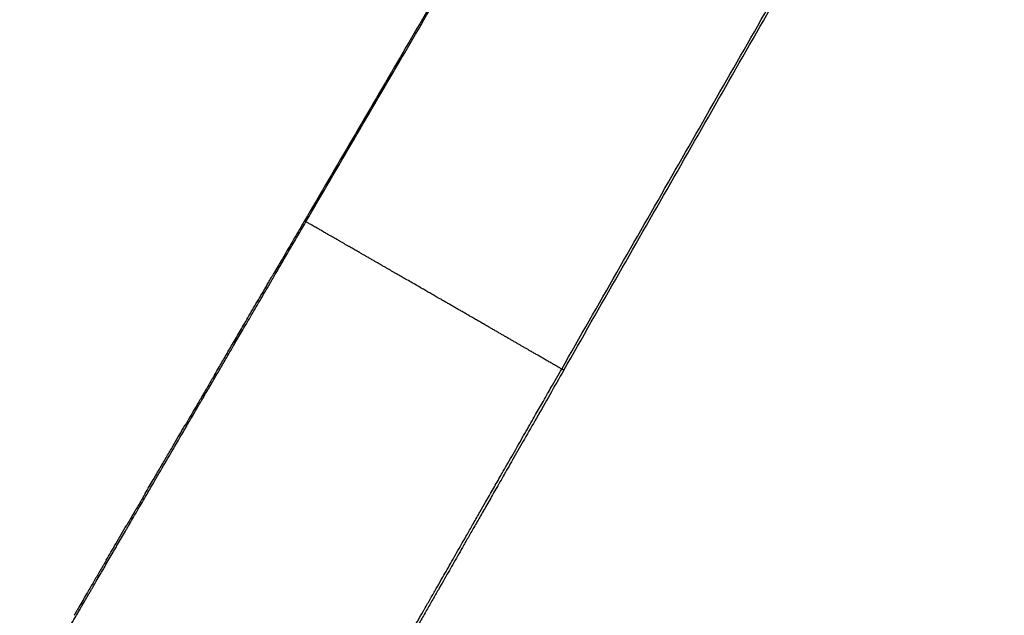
# Model space of a CAD drawing. Header units: millimetres. Extents: x -3355 to -830, y -2775 to -1049.
# Tile 32 of 103: x -2710 to -2329, y -1509 to -1279. Entities that reach past the tile are written whole.
import ezdxf

# ---------------------------------------------------------------- set-up
doc = ezdxf.new("R2010")
doc.units = ezdxf.units.MM
doc.layers.add('Make2D$Visible$Curvas', color=7, linetype='Continuous')

msp = doc.modelspace()

# ---------------------------------------------------------------- linework, layer by layer
at = {"layer": 'Make2D$Visible$Curvas', "color": 253, "lineweight": -3, "true_color": 0x98aaaf}
for points, knots in [([(-2426.38, -1060.33), (-2438.19, -1080.56), (-2450, -1100.78), (-2461.81, -1121.01), (-2473.04, -1140.24), (-2484.27, -1159.48), (-2495.51, -1178.71), (-2506.47, -1197.49), (-2517.44, -1216.27), (-2528.4, -1235.05), (-2539.74, -1254.46), (-2551.07, -1273.87), (-2562.4, -1293.28), (-2574.76, -1314.44), (-2587.12, -1335.61), (-2599.47, -1356.77)], [0, 0, 0, 0, 70.296258, 70.296258, 70.296258, 137.138926, 137.138926, 137.138926, 202.403926, 202.403926, 202.403926, 269.844705, 269.844705, 269.844705, 343.383127, 343.383127, 343.383127, 343.383127]), ([(-2598.92, -1357.12), (-2586.56, -1335.96), (-2574.2, -1314.79), (-2561.84, -1293.63), (-2550.51, -1274.22), (-2539.18, -1254.81), (-2527.85, -1235.4), (-2516.88, -1216.62), (-2505.92, -1197.84), (-2494.95, -1179.06), (-2483.72, -1159.83), (-2472.49, -1140.59), (-2461.26, -1121.36), (-2449.45, -1101.13), (-2437.64, -1080.9), (-2425.83, -1060.67)], [0, 0, 0, 0, 73.538016, 73.538016, 73.538016, 140.977139, 140.977139, 140.977139, 206.23961, 206.23961, 206.23961, 273.080288, 273.080288, 273.080288, 343.383109, 343.383109, 343.383109, 343.383109]), ([(-2709.51, -1547.21), (-2709.15, -1546.59), (-2708.79, -1545.96), (-2708.44, -1545.33), (-2708.07, -1544.7), (-2707.71, -1544.06), (-2707.35, -1543.43), (-2706.98, -1542.78), (-2706.61, -1542.14), (-2706.24, -1541.49), (-2706.12, -1541.28), (-2706, -1541.07), (-2705.88, -1540.86), (-2705.51, -1540.21), (-2705.14, -1539.57), (-2704.77, -1538.93), (-2704.4, -1538.28), (-2704.02, -1537.62), (-2703.64, -1536.97), (-2703.32, -1536.41), (-2703, -1535.85), (-2702.68, -1535.29), (-2702.35, -1534.72), (-2702.03, -1534.16), (-2701.7, -1533.6), (-2701.32, -1532.93), (-2700.93, -1532.26), (-2700.55, -1531.6), (-2700.15, -1530.91), (-2699.75, -1530.22), (-2699.36, -1529.53), (-2698.93, -1528.8), (-2698.5, -1528.06), (-2698.08, -1527.33), (-2697.9, -1527.02), (-2697.72, -1526.7), (-2697.54, -1526.39), (-2697.07, -1525.58), (-2696.6, -1524.78), (-2696.13, -1523.97), (-2695.98, -1523.7), (-2695.82, -1523.44), (-2695.67, -1523.17), (-2695.14, -1522.25), (-2694.61, -1521.34), (-2694.08, -1520.43), (-2693.95, -1520.21), (-2693.82, -1519.99), (-2693.69, -1519.77), (-2693.26, -1519.02), (-2692.83, -1518.28), (-2692.4, -1517.54), (-2691.99, -1516.84), (-2691.59, -1516.14), (-2691.18, -1515.44), (-2690.81, -1514.81), (-2690.44, -1514.17), (-2690.07, -1513.54), (-2690.04, -1513.47), (-2690, -1513.41), (-2689.96, -1513.35), (-2689.63, -1512.77), (-2689.29, -1512.19), (-2688.95, -1511.61), (-2688.91, -1511.53), (-2688.86, -1511.45), (-2688.81, -1511.36), (-2688.48, -1510.8), (-2688.16, -1510.25), (-2687.83, -1509.69), (-2687.51, -1509.14), (-2687.19, -1508.58), (-2686.87, -1508.03), (-2686.57, -1507.51), (-2686.26, -1506.99), (-2685.96, -1506.46), (-2685.94, -1506.43), (-2685.92, -1506.4), (-2685.9, -1506.37), (-2685.78, -1506.16), (-2685.66, -1505.94), (-2685.53, -1505.73), (-2685.24, -1505.22), (-2684.94, -1504.72), (-2684.65, -1504.21), (-2684.41, -1503.81), (-2684.18, -1503.41), (-2683.95, -1503.01), (-2683.67, -1502.54), (-2683.4, -1502.06), (-2683.12, -1501.59), (-2682.88, -1501.18), (-2682.65, -1500.77), (-2682.41, -1500.36), (-2682.18, -1499.97), (-2681.95, -1499.57), (-2681.72, -1499.18), (-2681.61, -1498.99), (-2681.5, -1498.8), (-2681.39, -1498.61), (-2681.31, -1498.47), (-2681.23, -1498.33), (-2681.15, -1498.2), (-2680.74, -1497.48), (-2680.32, -1496.77), (-2679.9, -1496.05), (-2679.4, -1495.19), (-2678.9, -1494.33), (-2678.4, -1493.47), (-2678.08, -1492.92), (-2677.77, -1492.38), (-2677.45, -1491.83), (-2677.1, -1491.24), (-2676.76, -1490.65), (-2676.42, -1490.05), (-2675.92, -1489.2), (-2675.42, -1488.34), (-2674.92, -1487.49), (-2674.42, -1486.62), (-2673.92, -1485.76), (-2673.42, -1484.9), (-2673.16, -1484.46), (-2672.91, -1484.03), (-2672.66, -1483.59), (-2672.33, -1483.04), (-2672.01, -1482.48), (-2671.68, -1481.92), (-2671.18, -1481.06), (-2670.68, -1480.2), (-2670.18, -1479.34), (-2669.68, -1478.46), (-2669.17, -1477.59), (-2668.65, -1476.71), (-2668.44, -1476.34), (-2668.22, -1475.96), (-2668, -1475.59), (-2667.83, -1475.29), (-2667.66, -1475), (-2667.49, -1474.7), (-2666.96, -1473.8), (-2666.43, -1472.89), (-2665.91, -1471.99), (-2665.36, -1471.05), (-2664.82, -1470.11), (-2664.27, -1469.18), (-2664.08, -1468.85), (-2663.89, -1468.53), (-2663.71, -1468.2), (-2663.62, -1468.05), (-2663.53, -1467.9), (-2663.44, -1467.75), (-2662.85, -1466.74), (-2662.27, -1465.73), (-2661.68, -1464.72), (-2661.23, -1463.95), (-2660.77, -1463.17), (-2660.32, -1462.39), (-2659.86, -1461.6), (-2659.4, -1460.8), (-2658.93, -1460), (-2658.39, -1459.07), (-2657.84, -1458.14), (-2657.3, -1457.2), (-2656.59, -1455.98), (-2655.88, -1454.77), (-2655.17, -1453.55), (-2654.97, -1453.2), (-2654.76, -1452.85), (-2654.56, -1452.5), (-2654.52, -1452.42), (-2654.47, -1452.35), (-2654.43, -1452.28), (-2653.76, -1451.12), (-2653.08, -1449.96), (-2652.41, -1448.8), (-2652.28, -1448.59), (-2652.16, -1448.38), (-2652.03, -1448.16), (-2651.4, -1447.08), (-2650.77, -1446), (-2650.14, -1444.92), (-2650.06, -1444.78), (-2649.98, -1444.64), (-2649.9, -1444.5), (-2649.84, -1444.39), (-2649.78, -1444.29), (-2649.71, -1444.18), (-2649.21, -1443.32), (-2648.71, -1442.45), (-2648.2, -1441.59), (-2648.01, -1441.25), (-2647.81, -1440.92), (-2647.62, -1440.58), (-2647.61, -1440.58), (-2647.61, -1440.57), (-2647.61, -1440.57), (-2647.11, -1439.72), (-2646.62, -1438.87), (-2646.12, -1438.02), (-2645.99, -1437.8), (-2645.86, -1437.57), (-2645.73, -1437.35), (-2645.58, -1437.1), (-2645.44, -1436.85), (-2645.29, -1436.6), (-2644.86, -1435.85), (-2644.42, -1435.1), (-2643.98, -1434.35), (-2643.93, -1434.27), (-2643.89, -1434.19), (-2643.84, -1434.11), (-2643.36, -1433.28), (-2642.87, -1432.45), (-2642.39, -1431.62), (-2642.35, -1431.55), (-2642.31, -1431.49), (-2642.28, -1431.42), (-2641.69, -1430.43), (-2641.11, -1429.43), (-2640.53, -1428.43), (-2640.18, -1427.83), (-2639.83, -1427.23), (-2639.48, -1426.64), (-2639.22, -1426.18), (-2638.95, -1425.72), (-2638.68, -1425.26), (-2638.01, -1424.12), (-2637.35, -1422.97), (-2636.68, -1421.82), (-2636.65, -1421.77), (-2636.61, -1421.71), (-2636.58, -1421.66), (-2635.88, -1420.46), (-2635.19, -1419.27), (-2634.49, -1418.07), (-2634.22, -1417.61), (-2633.95, -1417.15), (-2633.68, -1416.68), (-2633.15, -1415.78), (-2632.63, -1414.89), (-2632.11, -1413.99), (-2631.24, -1412.51), (-2630.38, -1411.03), (-2629.52, -1409.55), (-2628.97, -1408.61), (-2628.42, -1407.67), (-2627.87, -1406.73), (-2627.48, -1406.07), (-2627.1, -1405.4), (-2626.71, -1404.73), (-2625.69, -1402.99), (-2624.67, -1401.25), (-2623.66, -1399.51), (-2623.13, -1398.6), (-2622.6, -1397.7), (-2622.07, -1396.79), (-2621.5, -1395.81), (-2620.93, -1394.82), (-2620.35, -1393.84), (-2619.15, -1391.78), (-2617.95, -1389.72), (-2616.74, -1387.66), (-2615.43, -1385.41), (-2614.11, -1383.15), (-2612.8, -1380.9), (-2612.02, -1379.57), (-2611.25, -1378.24), (-2610.47, -1376.91), (-2609.8, -1375.77), (-2609.14, -1374.62), (-2608.47, -1373.48), (-2606.88, -1370.77), (-2605.3, -1368.05), (-2603.72, -1365.34), (-2602.12, -1362.6), (-2600.52, -1359.86), (-2598.92, -1357.12)], [0, 0, 0, 0, 2.164084, 2.164084, 2.164084, 4.356021, 4.356021, 4.356021, 6.591921, 6.591921, 6.591921, 7.326263, 7.326263, 7.326263, 9.546628, 9.546628, 9.546628, 11.823737, 11.823737, 11.823737, 13.778176, 13.778176, 13.778176, 15.745462, 15.745462, 15.745462, 18.078971, 18.078971, 18.078971, 20.498675, 20.498675, 20.498675, 23.091699, 23.091699, 23.091699, 24.194093, 24.194093, 24.194093, 27.053458, 27.053458, 27.053458, 28.005644, 28.005644, 28.005644, 31.248392, 31.248392, 31.248392, 32.036773, 32.036773, 32.036773, 34.690581, 34.690581, 34.690581, 37.189085, 37.189085, 37.189085, 39.459355, 39.459355, 39.459355, 39.686504, 39.686504, 39.686504, 41.754633, 41.754633, 41.754633, 42.054713, 42.054713, 42.054713, 44.052163, 44.052163, 44.052163, 46.034044, 46.034044, 46.034044, 47.899762, 47.899762, 47.899762, 48.015173, 48.015173, 48.015173, 48.774496, 48.774496, 48.774496, 50.587905, 50.587905, 50.587905, 52.016388, 52.016388, 52.016388, 53.709514, 53.709514, 53.709514, 55.164558, 55.164558, 55.164558, 56.568561, 56.568561, 56.568561, 57.249587, 57.249587, 57.249587, 57.733154, 57.733154, 57.733154, 60.271296, 60.271296, 60.271296, 63.329211, 63.329211, 63.329211, 65.262602, 65.262602, 65.262602, 67.354975, 67.354975, 67.354975, 70.377898, 70.377898, 70.377898, 73.41966, 73.41966, 73.41966, 74.948452, 74.948452, 74.948452, 76.913945, 76.913945, 76.913945, 79.93237, 79.93237, 79.93237, 83.008658, 83.008658, 83.008658, 84.31847, 84.31847, 84.31847, 85.355576, 85.355576, 85.355576, 88.525519, 88.525519, 88.525519, 91.805847, 91.805847, 91.805847, 92.937414, 92.937414, 92.937414, 93.466109, 93.466109, 93.466109, 96.994297, 96.994297, 96.994297, 99.702684, 99.702684, 99.702684, 102.483035, 102.483035, 102.483035, 105.74252, 105.74252, 105.74252, 109.980805, 109.980805, 109.980805, 111.206381, 111.206381, 111.206381, 111.459687, 111.459687, 111.459687, 115.493353, 115.493353, 115.493353, 116.238596, 116.238596, 116.238596, 119.998107, 119.998107, 119.998107, 120.485557, 120.485557, 120.485557, 120.856056, 120.856056, 120.856056, 123.861982, 123.861982, 123.861982, 125.028631, 125.028631, 125.028631, 125.0447, 125.0447, 125.0447, 127.996108, 127.996108, 127.996108, 128.780496, 128.780496, 128.780496, 129.649359, 129.649359, 129.649359, 132.256124, 132.256124, 132.256124, 132.536554, 132.536554, 132.536554, 135.422705, 135.422705, 135.422705, 135.644142, 135.644142, 135.644142, 139.11171, 139.11171, 139.11171, 141.192124, 141.192124, 141.192124, 142.782526, 142.782526, 142.782526, 146.765465, 146.765465, 146.765465, 146.958133, 146.958133, 146.958133, 151.108644, 151.108644, 151.108644, 152.721211, 152.721211, 152.721211, 155.838051, 155.838051, 155.838051, 160.979653, 160.979653, 160.979653, 164.240355, 164.240355, 164.240355, 166.559425, 166.559425, 166.559425, 172.604292, 172.604292, 172.604292, 175.752786, 175.752786, 175.752786, 179.166026, 179.166026, 179.166026, 186.323284, 186.323284, 186.323284, 194.156039, 194.156039, 194.156039, 198.767911, 198.767911, 198.767911, 202.744213, 202.744213, 202.744213, 212.167593, 212.167593, 212.167593, 221.691119, 221.691119, 221.691119, 221.691119]), ([(-2599.47, -1356.77), (-2599.8, -1357.33), (-2600.13, -1357.9), (-2600.46, -1358.47), (-2601.1, -1359.55), (-2601.74, -1360.66), (-2602.41, -1361.79), (-2603.02, -1362.84), (-2603.64, -1363.9), (-2604.28, -1365), (-2604.43, -1365.26), (-2604.59, -1365.53), (-2604.75, -1365.81), (-2605.34, -1366.83), (-2605.95, -1367.87), (-2606.58, -1368.94), (-2606.72, -1369.17), (-2606.85, -1369.41), (-2606.99, -1369.65), (-2607.66, -1370.79), (-2608.34, -1371.95), (-2609.03, -1373.14), (-2609.28, -1373.57), (-2609.54, -1374.02), (-2609.8, -1374.46), (-2610.28, -1375.28), (-2610.76, -1376.1), (-2611.24, -1376.93)], [-80.113823, -80.113823, -80.113823, -80.113823, -78.151871, -78.151871, -78.151871, -74.297411, -74.297411, -74.297411, -70.587596, -70.587596, -70.587596, -69.650927, -69.650927, -69.650927, -66.019265, -66.019265, -66.019265, -65.202644, -65.202644, -65.202644, -61.160706, -61.160706, -61.160706, -59.630564, -59.630564, -59.630564, -56.764605, -56.764605, -56.764605, -56.764605]), ([(-2599.43, -1356.7), (-2599.44, -1356.71), (-2599.44, -1356.71), (-2599.43, -1356.71), (-2599.43, -1356.71), (-2599.43, -1356.72), (-2599.43, -1356.72)], [0.0224463, 0.0224463, 0.0224463, 0.0224463, 0.097401, 0.097401, 0.097401, 0.1238643, 0.1238643, 0.1238643, 0.1238643]), ([(-2500.12, -1414.05), (-2500.43, -1413.87), (-2500.75, -1413.68), (-2501.06, -1413.5), (-2501.56, -1413.21), (-2502.05, -1412.93), (-2502.54, -1412.65), (-2503.02, -1412.37), (-2503.5, -1412.09), (-2503.97, -1411.82), (-2504.44, -1411.55), (-2504.91, -1411.28), (-2505.37, -1411.02), (-2505.83, -1410.75), (-2506.28, -1410.49), (-2506.72, -1410.24), (-2507.17, -1409.98), (-2507.61, -1409.73), (-2508.04, -1409.48), (-2508.47, -1409.23), (-2508.9, -1408.98), (-2509.32, -1408.74), (-2509.74, -1408.5), (-2510.15, -1408.26), (-2510.55, -1408.02), (-2510.96, -1407.79), (-2511.37, -1407.56), (-2511.76, -1407.33), (-2511.9, -1407.25), (-2512.03, -1407.17), (-2512.16, -1407.1), (-2512.48, -1406.91), (-2512.8, -1406.73), (-2513.11, -1406.55), (-2513.46, -1406.35), (-2513.81, -1406.14), (-2514.16, -1405.95), (-2514.51, -1405.74), (-2514.86, -1405.54), (-2515.21, -1405.34), (-2515.57, -1405.13), (-2515.92, -1404.93), (-2516.26, -1404.73), (-2516.63, -1404.52), (-2516.98, -1404.31), (-2517.34, -1404.11), (-2517.7, -1403.9), (-2518.06, -1403.69), (-2518.42, -1403.49), (-2518.78, -1403.27), (-2519.15, -1403.06), (-2519.51, -1402.85), (-2519.89, -1402.64), (-2520.26, -1402.42), (-2520.63, -1402.21), (-2520.88, -1402.06), (-2521.13, -1401.92), (-2521.38, -1401.78), (-2521.75, -1401.56), (-2522.12, -1401.35), (-2522.49, -1401.14), (-2522.87, -1400.92), (-2523.25, -1400.69), (-2523.63, -1400.48), (-2524.03, -1400.25), (-2524.41, -1400.03), (-2524.8, -1399.81), (-2524.83, -1399.78), (-2524.87, -1399.76), (-2524.9, -1399.74), (-2525.3, -1399.52), (-2525.68, -1399.29), (-2526.06, -1399.08), (-2526.47, -1398.84), (-2526.87, -1398.61), (-2527.26, -1398.38), (-2527.66, -1398.15), (-2528.05, -1397.93), (-2528.42, -1397.71), (-2528.68, -1397.56), (-2528.93, -1397.42), (-2529.17, -1397.28), (-2529.44, -1397.13), (-2529.7, -1396.98), (-2529.95, -1396.83), (-2530.22, -1396.68), (-2530.48, -1396.53), (-2530.73, -1396.38), (-2530.99, -1396.23), (-2531.24, -1396.09), (-2531.48, -1395.95), (-2531.74, -1395.8), (-2532, -1395.65), (-2532.25, -1395.5), (-2532.51, -1395.36), (-2532.76, -1395.21), (-2533.02, -1395.06), (-2533.28, -1394.91), (-2533.54, -1394.76), (-2533.8, -1394.61), (-2534.05, -1394.46), (-2534.3, -1394.32), (-2534.56, -1394.17), (-2534.94, -1393.95), (-2535.33, -1393.73), (-2535.73, -1393.5), (-2536.12, -1393.27), (-2536.53, -1393.04), (-2536.95, -1392.79), (-2537.37, -1392.55), (-2537.8, -1392.3), (-2538.24, -1392.05), (-2538.69, -1391.79), (-2539.15, -1391.52), (-2539.62, -1391.25), (-2539.9, -1391.09), (-2540.19, -1390.93), (-2540.48, -1390.76), (-2540.89, -1390.52), (-2541.31, -1390.28), (-2541.74, -1390.03), (-2542.17, -1389.78), (-2542.6, -1389.53), (-2543.04, -1389.28), (-2543.48, -1389.02), (-2543.93, -1388.77), (-2544.38, -1388.51), (-2544.84, -1388.24), (-2545.3, -1387.98), (-2545.76, -1387.71), (-2546.24, -1387.44), (-2546.71, -1387.16), (-2547.18, -1386.89), (-2547.5, -1386.71), (-2547.82, -1386.52), (-2548.14, -1386.34), (-2548.7, -1386.02), (-2549.25, -1385.7), (-2549.8, -1385.38), (-2550.37, -1385.05), (-2550.93, -1384.73), (-2551.49, -1384.4), (-2552.05, -1384.08), (-2552.6, -1383.76), (-2553.14, -1383.45), (-2553.71, -1383.13), (-2554.26, -1382.81), (-2554.8, -1382.5), (-2556.24, -1381.66), (-2557.58, -1380.89), (-2558.79, -1380.19), (-2559.55, -1379.76), (-2560.25, -1379.35), (-2560.9, -1378.98), (-2561.19, -1378.82), (-2561.46, -1378.66), (-2561.73, -1378.5), (-2562.04, -1378.32), (-2562.34, -1378.15), (-2562.63, -1377.98), (-2562.94, -1377.8), (-2563.24, -1377.63), (-2563.54, -1377.46), (-2563.84, -1377.29), (-2564.14, -1377.11), (-2564.44, -1376.94), (-2564.74, -1376.77), (-2565.05, -1376.59), (-2565.36, -1376.41), (-2565.67, -1376.23), (-2565.98, -1376.05), (-2566.3, -1375.87), (-2566.63, -1375.68), (-2566.96, -1375.49), (-2567.31, -1375.29), (-2567.65, -1375.09), (-2567.99, -1374.89), (-2568.36, -1374.68), (-2568.71, -1374.48), (-2569.08, -1374.27), (-2569.47, -1374.04), (-2569.84, -1373.83), (-2570.24, -1373.6), (-2570.66, -1373.36), (-2570.84, -1373.25), (-2571.03, -1373.14), (-2571.22, -1373.03), (-2571.57, -1372.83), (-2571.93, -1372.62), (-2572.3, -1372.41), (-2572.66, -1372.2), (-2573.03, -1371.99), (-2573.4, -1371.78), (-2573.77, -1371.56), (-2574.14, -1371.35), (-2574.51, -1371.14), (-2574.89, -1370.92), (-2575.26, -1370.7), (-2575.63, -1370.49), (-2576.01, -1370.28), (-2576.38, -1370.06), (-2576.73, -1369.86), (-2577.11, -1369.64), (-2577.47, -1369.43), (-2577.81, -1369.24), (-2577.95, -1369.16), (-2578.09, -1369.08), (-2578.22, -1369), (-2578.53, -1368.82), (-2578.82, -1368.65), (-2579.1, -1368.5), (-2579.39, -1368.33), (-2579.67, -1368.17), (-2579.93, -1368.02), (-2580.2, -1367.86), (-2580.46, -1367.71), (-2580.7, -1367.57), (-2580.96, -1367.42), (-2581.21, -1367.28), (-2581.45, -1367.14), (-2581.71, -1366.99), (-2581.95, -1366.85), (-2582.2, -1366.71), (-2582.24, -1366.68), (-2582.29, -1366.66), (-2582.33, -1366.63), (-2582.63, -1366.46), (-2582.93, -1366.29), (-2583.25, -1366.11), (-2583.55, -1365.93), (-2583.87, -1365.75), (-2584.2, -1365.56), (-2584.52, -1365.38), (-2584.85, -1365.18), (-2585.21, -1364.98), (-2585.54, -1364.79), (-2585.9, -1364.58), (-2586.28, -1364.36), (-2586.52, -1364.23), (-2586.77, -1364.08), (-2587.03, -1363.93), (-2587.42, -1363.71), (-2587.82, -1363.48), (-2588.24, -1363.24), (-2588.64, -1363.01), (-2589.05, -1362.77), (-2589.47, -1362.53), (-2589.89, -1362.29), (-2590.31, -1362.05), (-2590.73, -1361.8), (-2591.16, -1361.56), (-2591.59, -1361.31), (-2592.01, -1361.07), (-2592.29, -1360.91), (-2592.56, -1360.76), (-2592.83, -1360.6), (-2593.29, -1360.33), (-2593.75, -1360.07), (-2594.18, -1359.82), (-2594.67, -1359.54), (-2595.14, -1359.28), (-2595.56, -1359.03), (-2596.1, -1358.73), (-2596.58, -1358.45), (-2596.99, -1358.22), (-2597.22, -1358.09), (-2597.43, -1357.97), (-2597.62, -1357.86), (-2597.86, -1357.72), (-2598.07, -1357.6), (-2598.24, -1357.5), (-2598.43, -1357.39), (-2598.58, -1357.31), (-2598.69, -1357.25), (-2598.8, -1357.18), (-2598.88, -1357.14), (-2598.92, -1357.12)], [0, 0, 0, 0, 1.097746, 1.097746, 1.097746, 2.804536, 2.804536, 2.804536, 4.461483, 4.461483, 4.461483, 6.070681, 6.070681, 6.070681, 7.635434, 7.635434, 7.635434, 9.155467, 9.155467, 9.155467, 10.63132, 10.63132, 10.63132, 12.063206, 12.063206, 12.063206, 13.457278, 13.457278, 13.457278, 13.923236, 13.923236, 13.923236, 15.015396, 15.015396, 15.015396, 16.22897, 16.22897, 16.22897, 17.452525, 17.452525, 17.452525, 18.672158, 18.672158, 18.672158, 19.916037, 19.916037, 19.916037, 21.171797, 21.171797, 21.171797, 22.446401, 22.446401, 22.446401, 23.747873, 23.747873, 23.747873, 24.612133, 24.612133, 24.612133, 25.90635, 25.90635, 25.90635, 27.242013, 27.242013, 27.242013, 28.598992, 28.598992, 28.598992, 28.724327, 28.724327, 28.724327, 30.076873, 30.076873, 30.076873, 31.477175, 31.477175, 31.477175, 32.838124, 32.838124, 32.838124, 33.715546, 33.715546, 33.715546, 34.632433, 34.632433, 34.632433, 35.540761, 35.540761, 35.540761, 36.430159, 36.430159, 36.430159, 37.32922, 37.32922, 37.32922, 38.232463, 38.232463, 38.232463, 39.15157, 39.15157, 39.15157, 40.050081, 40.050081, 40.050081, 41.421043, 41.421043, 41.421043, 42.861087, 42.861087, 42.861087, 44.390455, 44.390455, 44.390455, 46.021717, 46.021717, 46.021717, 47.029861, 47.029861, 47.029861, 48.526896, 48.526896, 48.526896, 50.068555, 50.068555, 50.068555, 51.657178, 51.657178, 51.657178, 53.299328, 53.299328, 53.299328, 54.988186, 54.988186, 54.988186, 56.129937, 56.129937, 56.129937, 58.102494, 58.102494, 58.102494, 60.124179, 60.124179, 60.124179, 62.092898, 62.092898, 62.092898, 64.071881, 64.071881, 64.071881, 68.860447, 68.860447, 68.860447, 71.389605, 71.389605, 71.389605, 72.380186, 72.380186, 72.380186, 73.46954, 73.46954, 73.46954, 74.55828, 74.55828, 74.55828, 75.644229, 75.644229, 75.644229, 76.752619, 76.752619, 76.752619, 77.888775, 77.888775, 77.888775, 79.105393, 79.105393, 79.105393, 80.373014, 80.373014, 80.373014, 81.709538, 81.709538, 81.709538, 83.148431, 83.148431, 83.148431, 83.828072, 83.828072, 83.828072, 85.136991, 85.136991, 85.136991, 86.467334, 86.467334, 86.467334, 87.811342, 87.811342, 87.811342, 89.164086, 89.164086, 89.164086, 90.503302, 90.503302, 90.503302, 91.814238, 91.814238, 91.814238, 92.310224, 92.310224, 92.310224, 93.377771, 93.377771, 93.377771, 94.385554, 94.385554, 94.385554, 95.325864, 95.325864, 95.325864, 96.240756, 96.240756, 96.240756, 97.153209, 97.153209, 97.153209, 97.310018, 97.310018, 97.310018, 98.426387, 98.426387, 98.426387, 99.582597, 99.582597, 99.582597, 100.814044, 100.814044, 100.814044, 102.120218, 102.120218, 102.120218, 103.03695, 103.03695, 103.03695, 104.513041, 104.513041, 104.513041, 106.020473, 106.020473, 106.020473, 107.558943, 107.558943, 107.558943, 109.121114, 109.121114, 109.121114, 110.122405, 110.122405, 110.122405, 111.781987, 111.781987, 111.781987, 113.471461, 113.471461, 113.471461, 115.213459, 115.213459, 115.213459, 115.984071, 115.984071, 115.984071, 116.7523, 116.7523, 116.7523, 117.295641, 117.295641, 117.295641, 117.574348, 117.574348, 117.574348, 117.574348]), ([(-2634.31, -1416.44), (-2633.77, -1415.51), (-2633.23, -1414.59), (-2632.69, -1413.67), (-2631.83, -1412.19), (-2630.97, -1410.71), (-2630.1, -1409.23), (-2629.16, -1407.62), (-2628.22, -1406.01), (-2627.28, -1404.4), (-2626.27, -1402.66), (-2625.25, -1400.92), (-2624.23, -1399.18), (-2623.13, -1397.29), (-2622.03, -1395.4), (-2620.92, -1393.51), (-2619.72, -1391.45), (-2618.52, -1389.38), (-2617.31, -1387.32), (-2615.99, -1385.07), (-2614.68, -1382.81), (-2613.36, -1380.56), (-2612.65, -1379.35), (-2611.95, -1378.14), (-2611.24, -1376.93)], [154.774373, 154.774373, 154.774373, 154.774373, 157.979048, 157.979048, 157.979048, 163.125451, 163.125451, 163.125451, 168.710091, 168.710091, 168.710091, 174.75982, 174.75982, 174.75982, 181.326361, 181.326361, 181.326361, 188.488295, 188.488295, 188.488295, 196.325496, 196.325496, 196.325496, 200.524345, 200.524345, 200.524345, 200.524345]), ([(-2499.31, -1414.48), (-2501.12, -1417.65), (-2502.93, -1420.82), (-2504.74, -1424), (-2506.46, -1427.01), (-2508.18, -1430.02), (-2509.9, -1433.04), (-2511.43, -1435.73), (-2512.97, -1438.41), (-2514.5, -1441.1), (-2515.87, -1443.5), (-2517.24, -1445.91), (-2518.61, -1448.31), (-2519.85, -1450.47), (-2521.08, -1452.62), (-2522.31, -1454.78), (-2523.42, -1456.73), (-2524.53, -1458.68), (-2525.65, -1460.63), (-2526.66, -1462.41), (-2527.68, -1464.19), (-2528.69, -1465.96), (-2529.62, -1467.58), (-2530.54, -1469.21), (-2531.47, -1470.83), (-2532.31, -1472.3), (-2533.16, -1473.78), (-2534, -1475.26), (-2534.77, -1476.61), (-2535.54, -1477.96), (-2536.31, -1479.3), (-2537.01, -1480.53), (-2537.71, -1481.76), (-2538.42, -1482.99), (-2539.06, -1484.13), (-2539.71, -1485.26), (-2540.35, -1486.39), (-2540.96, -1487.46), (-2541.57, -1488.53), (-2542.18, -1489.59), (-2542.78, -1490.64), (-2543.37, -1491.68), (-2543.97, -1492.72), (-2544.58, -1493.79), (-2545.19, -1494.86), (-2545.8, -1495.92), (-2546.45, -1497.07), (-2547.11, -1498.23), (-2547.77, -1499.38), (-2548.49, -1500.64), (-2549.21, -1501.9), (-2549.93, -1503.16), (-2550.71, -1504.54), (-2551.49, -1505.91), (-2552.28, -1507.28), (-2553.11, -1508.74), (-2553.95, -1510.21), (-2554.79, -1511.68), (-2555.68, -1513.24), (-2556.58, -1514.81), (-2557.47, -1516.38), (-2558.44, -1518.08), (-2559.41, -1519.77), (-2560.37, -1521.46), (-2561.43, -1523.3), (-2562.48, -1525.14), (-2563.53, -1526.98), (-2564.67, -1528.98), (-2565.81, -1530.97), (-2566.94, -1532.97), (-2568.17, -1535.12), (-2569.4, -1537.28), (-2570.63, -1539.43), (-2571.98, -1541.79), (-2573.32, -1544.14), (-2574.67, -1546.5), (-2576.15, -1549.09), (-2577.63, -1551.68), (-2579.11, -1554.27), (-2580.74, -1557.14), (-2582.38, -1560), (-2584.01, -1562.87), (-2585.83, -1566.05), (-2587.64, -1569.23), (-2589.46, -1572.41), (-2591.42, -1575.85), (-2593.39, -1579.3), (-2595.36, -1582.75), (-2597.49, -1586.47), (-2599.61, -1590.19), (-2601.74, -1593.92), (-2603.95, -1597.8), (-2606.17, -1601.68), (-2608.38, -1605.56)], [2.200921, 2.200921, 2.200921, 2.200921, 13.157012, 13.157012, 13.157012, 23.57204, 23.57204, 23.57204, 32.860945, 32.860945, 32.860945, 41.161996, 41.161996, 41.161996, 48.613543, 48.613543, 48.613543, 55.353885, 55.353885, 55.353885, 61.497455, 61.497455, 61.497455, 67.099322, 67.099322, 67.099322, 72.205426, 72.205426, 72.205426, 76.86165, 76.86165, 76.86165, 81.113863, 81.113863, 81.113863, 85.02591, 85.02591, 85.02591, 88.715077, 88.715077, 88.715077, 92.315545, 92.315545, 92.315545, 96.007054, 96.007054, 96.007054, 99.98356, 99.98356, 99.98356, 104.346586, 104.346586, 104.346586, 109.084695, 109.084695, 109.084695, 114.151072, 114.151072, 114.151072, 119.571869, 119.571869, 119.571869, 125.424487, 125.424487, 125.424487, 131.785714, 131.785714, 131.785714, 138.679622, 138.679622, 138.679622, 146.125063, 146.125063, 146.125063, 154.265188, 154.265188, 154.265188, 163.220111, 163.220111, 163.220111, 173.119545, 173.119545, 173.119545, 184.104076, 184.104076, 184.104076, 196.018748, 196.018748, 196.018748, 208.881925, 208.881925, 208.881925, 222.292349, 222.292349, 222.292349, 222.292349]), ([(-2564.36, -1526.54), (-2563.32, -1524.73), (-2562.3, -1522.93), (-2561.2, -1521.02), (-2561.12, -1520.86), (-2561.03, -1520.7), (-2560.93, -1520.55), (-2560.09, -1519.07), (-2559.2, -1517.52), (-2558.3, -1515.94), (-2557.42, -1514.39), (-2556.51, -1512.81), (-2555.61, -1511.23), (-2554.95, -1510.08), (-2554.29, -1508.92), (-2553.65, -1507.79), (-2553.46, -1507.47), (-2553.28, -1507.15), (-2553.1, -1506.84), (-2552.31, -1505.45), (-2551.53, -1504.08), (-2550.75, -1502.72), (-2550.03, -1501.46), (-2549.31, -1500.21), (-2548.59, -1498.94), (-2547.94, -1497.8), (-2547.28, -1496.65), (-2546.62, -1495.49), (-2546.59, -1495.43), (-2546.55, -1495.37), (-2546.52, -1495.32), (-2545.95, -1494.32), (-2545.37, -1493.31), (-2544.79, -1492.28), (-2544.2, -1491.25), (-2543.6, -1490.2), (-2543, -1489.15), (-2542.4, -1488.09), (-2541.79, -1487.02), (-2541.18, -1485.95), (-2540.53, -1484.81), (-2539.88, -1483.68), (-2539.24, -1482.55), (-2539.15, -1482.39), (-2539.05, -1482.22), (-2538.96, -1482.06), (-2538.35, -1480.98), (-2537.74, -1479.92), (-2537.13, -1478.86), (-2536.36, -1477.5), (-2535.59, -1476.16), (-2534.83, -1474.82), (-2533.98, -1473.34), (-2533.14, -1471.87), (-2532.3, -1470.38), (-2532.06, -1469.97), (-2531.82, -1469.55), (-2531.58, -1469.13), (-2530.9, -1467.94), (-2530.22, -1466.74), (-2529.52, -1465.52), (-2528.54, -1463.8), (-2527.53, -1462.04), (-2526.48, -1460.19), (-2525.56, -1458.58), (-2524.61, -1456.91), (-2523.6, -1455.15), (-2523.45, -1454.88), (-2523.29, -1454.61), (-2523.14, -1454.33), (-2521.95, -1452.25), (-2520.69, -1450.05), (-2519.44, -1447.87), (-2518.03, -1445.39), (-2516.62, -1442.93), (-2515.32, -1440.66), (-2514.99, -1440.08), (-2514.66, -1439.5), (-2514.34, -1438.95), (-2513.01, -1436.61), (-2511.83, -1434.55), (-2510.72, -1432.6), (-2510.54, -1432.28), (-2510.36, -1431.97), (-2510.18, -1431.66), (-2509.17, -1429.89), (-2508.19, -1428.18), (-2507.19, -1426.42), (-2506.65, -1425.48), (-2506.1, -1424.52), (-2505.55, -1423.56), (-2505.09, -1422.75), (-2504.63, -1421.94), (-2504.16, -1421.12), (-2502.81, -1418.76), (-2501.45, -1416.37), (-2500.12, -1414.05)], [0, 0, 0, 0, 6.361287, 6.361287, 6.361287, 6.906858, 6.906858, 6.906858, 12.21401, 12.21401, 12.21401, 17.634944, 17.634944, 17.634944, 21.604405, 21.604405, 21.604405, 22.701478, 22.701478, 22.701478, 27.439752, 27.439752, 27.439752, 31.802941, 31.802941, 31.802941, 35.779601, 35.779601, 35.779601, 35.971996, 35.971996, 35.971996, 39.471249, 39.471249, 39.471249, 43.071845, 43.071845, 43.071845, 46.761138, 46.761138, 46.761138, 50.673312, 50.673312, 50.673312, 51.239246, 51.239246, 51.239246, 54.925655, 54.925655, 54.925655, 59.582009, 59.582009, 59.582009, 64.688237, 64.688237, 64.688237, 66.134175, 66.134175, 66.134175, 70.290218, 70.290218, 70.290218, 76.433884, 76.433884, 76.433884, 82.234746, 82.234746, 82.234746, 83.174291, 83.174291, 83.174291, 90.625865, 90.625865, 90.625865, 98.926893, 98.926893, 98.926893, 100.904434, 100.904434, 100.904434, 108.215701, 108.215701, 108.215701, 109.29791, 109.29791, 109.29791, 115.335379, 115.335379, 115.335379, 118.630577, 118.630577, 118.630577, 121.440586, 121.440586, 121.440586, 129.586416, 129.586416, 129.586416, 129.586416]), ([(-2634.31, -1416.44), (-2634.57, -1416.87), (-2634.82, -1417.31), (-2635.08, -1417.76), (-2635.27, -1418.09), (-2635.47, -1418.42), (-2635.66, -1418.75), (-2636.19, -1419.66), (-2636.73, -1420.58), (-2637.27, -1421.51), (-2637.42, -1421.76), (-2637.57, -1422.02), (-2637.72, -1422.28), (-2638.24, -1423.16), (-2638.76, -1424.06), (-2639.28, -1424.95), (-2639.48, -1425.28), (-2639.67, -1425.61), (-2639.86, -1425.95)], [-11.004883, -11.004883, -11.004883, -11.004883, -9.487468, -9.487468, -9.487468, -8.335247, -8.335247, -8.335247, -5.139785, -5.139785, -5.139785, -4.250722, -4.250722, -4.250722, -1.152551, -1.152551, -1.152551, 0, 0, 0, 0]), ([(-2639.86, -1425.95), (-2640.26, -1426.63), (-2640.67, -1427.32), (-2641.07, -1428.01), (-2641.09, -1428.05), (-2641.11, -1428.08), (-2641.13, -1428.12), (-2641.72, -1429.12), (-2642.3, -1430.12), (-2642.88, -1431.12), (-2643.45, -1432.1), (-2644.02, -1433.07), (-2644.59, -1434.04), (-2644.94, -1434.63), (-2645.28, -1435.22), (-2645.62, -1435.81)], [-65.409784, -65.409784, -65.409784, -65.409784, -63.019106, -63.019106, -63.019106, -62.887405, -62.887405, -62.887405, -59.415797, -59.415797, -59.415797, -56.023671, -56.023671, -56.023671, -53.976647, -53.976647, -53.976647, -53.976647]), ([(-2661.13, -1462.38), (-2661.08, -1462.29), (-2661.03, -1462.21), (-2660.99, -1462.12), (-2659.97, -1460.39), (-2658.96, -1458.66), (-2657.95, -1456.92), (-2657.03, -1455.35), (-2656.12, -1453.78), (-2655.2, -1452.21), (-2654.35, -1450.77), (-2653.51, -1449.32), (-2652.66, -1447.87), (-2651.89, -1446.54), (-2651.11, -1445.22), (-2650.34, -1443.89), (-2649.64, -1442.69), (-2648.94, -1441.49), (-2648.24, -1440.28), (-2647.6, -1439.21), (-2646.97, -1438.13), (-2646.34, -1437.05), (-2646.1, -1436.63), (-2645.86, -1436.22), (-2645.62, -1435.81)], [101.469102, 101.469102, 101.469102, 101.469102, 101.764365, 101.764365, 101.764365, 107.816273, 107.816273, 107.816273, 113.290198, 113.290198, 113.290198, 118.33095, 118.33095, 118.33095, 122.955641, 122.955641, 122.955641, 127.134258, 127.134258, 127.134258, 130.891151, 130.891151, 130.891151, 132.320977, 132.320977, 132.320977, 132.320977]), ([(-2661.13, -1462.38), (-2661.24, -1462.56), (-2661.35, -1462.74), (-2661.45, -1462.92), (-2661.56, -1463.11), (-2661.67, -1463.29), (-2661.78, -1463.48), (-2662.21, -1464.23), (-2662.65, -1464.98), (-2663.09, -1465.73), (-2663.52, -1466.47), (-2663.95, -1467.2), (-2664.38, -1467.94), (-2664.82, -1468.68), (-2665.25, -1469.42), (-2665.68, -1470.16), (-2666.11, -1470.9), (-2666.54, -1471.63), (-2666.97, -1472.36), (-2667.36, -1473.05), (-2667.76, -1473.73), (-2668.15, -1474.4)], [42.289034, 42.289034, 42.289034, 42.289034, 42.926643, 42.926643, 42.926643, 43.574088, 43.574088, 43.574088, 46.197952, 46.197952, 46.197952, 48.773384, 48.773384, 48.773384, 51.365393, 51.365393, 51.365393, 53.936557, 53.936557, 53.936557, 56.311972, 56.311972, 56.311972, 56.311972]), ([(-2676.1, -1488.01), (-2674.87, -1485.9), (-2673.64, -1483.79), (-2672.4, -1481.68), (-2671, -1479.27), (-2669.59, -1476.86), (-2668.18, -1474.45), (-2668.17, -1474.43), (-2668.16, -1474.42), (-2668.15, -1474.4)], [71.482194, 71.482194, 71.482194, 71.482194, 78.920801, 78.920801, 78.920801, 87.384453, 87.384453, 87.384453, 87.445125, 87.445125, 87.445125, 87.445125]), ([(-2676.1, -1488.01), (-2676.46, -1488.62), (-2676.81, -1489.23), (-2677.16, -1489.83), (-2677.24, -1489.96), (-2677.31, -1490.09), (-2677.39, -1490.22), (-2677.77, -1490.87), (-2678.15, -1491.51), (-2678.52, -1492.15), (-2678.89, -1492.78), (-2679.25, -1493.41), (-2679.61, -1494.03), (-2679.7, -1494.17), (-2679.78, -1494.32), (-2679.87, -1494.47), (-2680.26, -1495.13), (-2680.64, -1495.79), (-2681.03, -1496.45), (-2681.41, -1497.1), (-2681.78, -1497.75), (-2682.16, -1498.39), (-2682.26, -1498.56), (-2682.35, -1498.72), (-2682.45, -1498.89), (-2682.85, -1499.58), (-2683.26, -1500.27), (-2683.66, -1500.96), (-2684.16, -1501.82), (-2684.66, -1502.68), (-2685.17, -1503.54), (-2685.68, -1504.41), (-2686.19, -1505.29), (-2686.7, -1506.17), (-2686.87, -1506.46), (-2687.05, -1506.76), (-2687.22, -1507.05), (-2687.29, -1507.18), (-2687.36, -1507.3), (-2687.43, -1507.42), (-2687.79, -1508.03), (-2688.14, -1508.63), (-2688.5, -1509.24)], [-25.205298, -25.205298, -25.205298, -25.205298, -23.058385, -23.058385, -23.058385, -22.594854, -22.594854, -22.594854, -20.312863, -20.312863, -20.312863, -18.096371, -18.096371, -18.096371, -17.578051, -17.578051, -17.578051, -15.223561, -15.223561, -15.223561, -12.922478, -12.922478, -12.922478, -12.334368, -12.334368, -12.334368, -9.872864, -9.872864, -9.872864, -6.796602, -6.796602, -6.796602, -3.665342, -3.665342, -3.665342, -2.61344, -2.61344, -2.61344, -2.172696, -2.172696, -2.172696, 0, 0, 0, 0])]:
    msp.add_open_spline(points, degree=3, knots=knots, dxfattribs=at)
for points, degree in [([(-2500.12, -1414.05), (-2329.93, -1115.91)], 1), ([(-2499.3, -1414.48), (-2329.12, -1116.35)], 1), ([(-2688.5, -1509.24), (-2688.5, -1509.25), (-2688.51, -1509.27), (-2688.52, -1509.28)], 3)]:
    msp.add_open_spline(points, degree=degree, dxfattribs=at)
for points, weights in [([(-2598.92, -1357.12), (-2599.48, -1356.79), (-2599.47, -1356.77)], [1, 0.821899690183, 1]), ([(-2499.31, -1414.48), (-2499.33, -1414.5), (-2500.12, -1414.05)], [1, 0.741148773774, 1])]:
    msp.add_rational_spline(points, weights, degree=2, dxfattribs=at)

doc.saveas('drawing.dxf')
